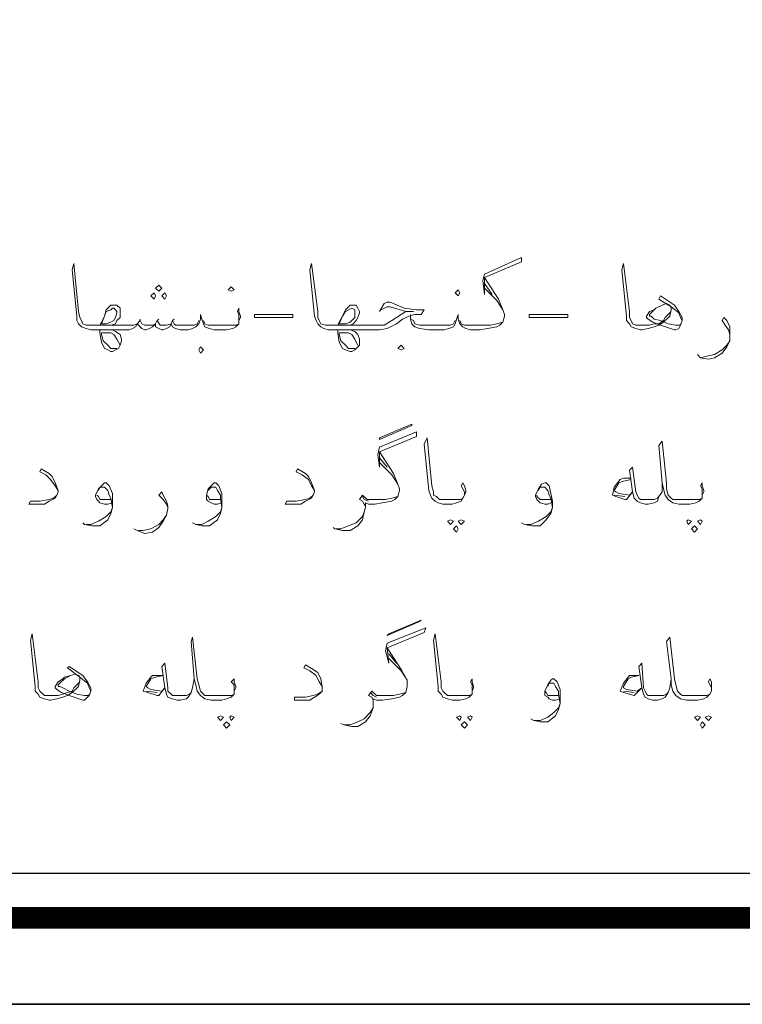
# Model space of a CAD drawing. Header units: inches. Extents: x 5.7 to 89.8, y 4 to 63.5.
# Tile 19 of 34: x 65.8 to 70.3, y 4 to 10.2. Entities that reach past the tile are written whole.
import ezdxf

# ---------------------------------------------------------------- set-up
doc = ezdxf.new("R2010")
doc.units = ezdxf.units.IN
doc.header["$MEASUREMENT"] = 0
doc.layers.add('PDF_KADR', color=7, linetype='Continuous')
doc.layers.add('PDF_textt', color=7, linetype='Continuous')

msp = doc.modelspace()

# ---------------------------------------------------------------- linework, layer by layer
at = {"layer": 'PDF_KADR', "lineweight": 25}
for points in [[(5.6952, 4.013), (89.7853, 4.013), (89.7853, 63.476), (5.6952, 63.476)], [(5.6952, 63.476), (89.7853, 63.476), (89.7853, 4.013), (5.6952, 4.013)], [(6.5139, 4.8317), (88.8414, 4.8317), (88.8414, 62.6574), (6.5139, 62.6574)]]:
    msp.add_lwpolyline(points, close=True, dxfattribs=at)
at = {"layer": 'PDF_KADR', "lineweight": 0, "const_width": 0.1348}
msp.add_lwpolyline([(6.2346, 62.9367), (6.2346, 4.5523), (89.1111, 4.5523), (89.1111, 62.9367)], close=True, dxfattribs=at)
at = {"layer": 'PDF_textt', "lineweight": 20}
for points in [[(68.2692, 8.3181), (68.2692, 8.2893), (68.2788, 8.2604), (68.298, 8.2411), (68.3269, 8.2315), (68.3847, 8.2218), (68.4521, 8.2218), (68.481, 8.2218), (68.5099, 8.2315), (68.5388, 8.2411), (68.5485, 8.2604), (68.5581, 8.2893), (68.5677, 8.3181), (68.5677, 8.2893), (68.5774, 8.2604), (68.5966, 8.2411), (68.6159, 8.2315), (68.6448, 8.2218), (68.6737, 8.2218), (68.7026, 8.2218), (68.7507, 8.2315), (68.8085, 8.2411), (68.8278, 8.2507), (68.847, 8.27), (68.8567, 8.3085), (68.8567, 8.3181), (68.847, 8.347), (68.8181, 8.4145), (68.7315, 8.5493), (68.9626, 8.6456), (68.9626, 8.6745), (68.7315, 8.5686), (68.7218, 8.53), (68.7315, 8.4434), (68.7315, 8.5493)], [(67.2001, 8.2796), (67.2001, 8.2893), (67.2001, 8.3181), (67.1905, 8.3374), (67.2001, 8.3567), (67.2001, 8.3374), (67.2097, 8.3085), (67.2097, 8.2989), (67.2001, 8.2796), (67.2001, 8.2604), (67.1808, 8.2411), (67.1616, 8.2315), (67.123, 8.2218), (67.0749, 8.2218), (67.046, 8.2218), (67.0171, 8.2315), (66.9882, 8.2411), (66.9786, 8.2604), (66.9689, 8.2893), (66.9593, 8.3181), (66.9593, 8.2893), (66.9497, 8.2604), (66.9304, 8.2411), (66.9112, 8.2315), (66.8823, 8.2218), (66.8534, 8.2218), (66.8341, 8.2218), (66.8052, 8.2315), (66.786, 8.2411), (66.7763, 8.2604), (66.7667, 8.2411), (66.7474, 8.2315), (66.7282, 8.2218), (66.7185, 8.2218), (66.6993, 8.2315), (66.68, 8.2411), (66.68, 8.2604), (66.6607, 8.2411), (66.6415, 8.2315), (66.6222, 8.2218), (66.6126, 8.2218), (66.5933, 8.2315), (66.5837, 8.2411), (66.5644, 8.2604), (66.5548, 8.2411), (66.5355, 8.2315), (66.5163, 8.2218), (66.5066, 8.2218), (66.4103, 8.2218), (66.3333, 8.2218), (66.2755, 8.2218), (66.2466, 8.2315), (66.2177, 8.2411), (66.1984, 8.2604), (66.1888, 8.2796), (66.1888, 8.3085), (66.1599, 8.5975), (66.1696, 8.636), (66.1984, 8.3374), (66.2081, 8.2989), (66.2177, 8.2796), (66.2273, 8.2604), (66.2466, 8.2507), (66.2755, 8.2507), (66.3333, 8.2507), (66.4103, 8.2507), (66.5066, 8.2507), (66.5259, 8.2507), (66.5452, 8.2507), (66.5644, 8.2604), (66.5837, 8.2796), (66.5933, 8.2604), (66.6126, 8.2507), (66.6319, 8.2507), (66.6607, 8.2507), (66.68, 8.2604), (66.6896, 8.2796), (66.7089, 8.2507), (66.7282, 8.2507), (66.7474, 8.2507), (66.7763, 8.2604), (66.786, 8.2796), (66.7956, 8.2604), (66.8052, 8.2507), (66.8341, 8.2507), (66.8534, 8.2507), (66.8919, 8.2507), (66.9208, 8.2507), (66.9401, 8.2604), (66.9497, 8.2796)], [(68.0765, 8.3374), (68.1054, 8.3856), (68.1247, 8.3952), (68.144, 8.3952), (68.2306, 8.3567), (68.3077, 8.347), (68.3558, 8.347), (68.3366, 8.3181), (68.298, 8.3181), (68.2595, 8.3085), (68.221, 8.2893), (68.1825, 8.2604), (68.1247, 8.2315), (68.0765, 8.2218), (67.9899, 8.2218), (67.8935, 8.2218), (67.8165, 8.2218), (67.7683, 8.2218), (67.7587, 8.2218), (67.7298, 8.2315), (67.7105, 8.2411), (67.6913, 8.2604), (67.6817, 8.2796), (67.672, 8.3085), (67.6431, 8.5975), (67.6528, 8.636), (67.6913, 8.3374), (67.6913, 8.2989), (67.7009, 8.2796), (67.7105, 8.2604), (67.7394, 8.2507), (67.7587, 8.2507), (67.7683, 8.2507), (67.8165, 8.2507), (67.8935, 8.2507), (67.9899, 8.2507), (68.0573, 8.2507), (68.1054, 8.2507), (68.1536, 8.2796), (68.2114, 8.3181), (68.2403, 8.3374), (68.2884, 8.3374), (68.2403, 8.3374), (68.144, 8.3663), (68.1247, 8.3663), (68.0862, 8.347)], [(69.9642, 8.2796), (69.9546, 8.2989), (69.945, 8.3278), (69.8968, 8.3663), (69.8198, 8.4145), (69.8294, 8.4337), (69.9161, 8.3759), (69.945, 8.3374), (69.9642, 8.2989), (69.9642, 8.2796), (69.9546, 8.2507), (69.945, 8.2315), (69.9257, 8.2218), (69.9161, 8.2218), (69.8294, 8.2507), (69.7813, 8.27), (69.7524, 8.2893), (69.7427, 8.2989), (69.7427, 8.3085), (69.762, 8.3374), (69.7909, 8.347), (69.8005, 8.3567), (69.839, 8.3759), (69.8679, 8.3856), (69.8872, 8.3759), (69.8968, 8.3567), (69.8968, 8.347), (69.8872, 8.3085), (69.8487, 8.27), (69.8198, 8.2507), (69.7909, 8.2411), (69.7524, 8.2315), (69.7138, 8.2218), (69.7042, 8.2218), (69.6753, 8.2315), (69.6464, 8.2411), (69.6368, 8.2604), (69.6175, 8.2796), (69.6175, 8.3085), (69.5886, 8.5975), (69.5983, 8.636), (69.6368, 8.3374), (69.6368, 8.2989), (69.6464, 8.2796), (69.656, 8.2604), (69.6753, 8.2507), (69.7042, 8.2507), (69.7138, 8.2507), (69.762, 8.2507), (69.7909, 8.2604), (69.8198, 8.2604), (69.8487, 8.2796), (69.8583, 8.2989), (69.8968, 8.3374)], [(68.7315, 8.5108), (68.7796, 8.4434)], [(68.7315, 8.4819), (68.8085, 8.4048), (68.847, 8.347)], [(66.3333, 8.2507), (66.3429, 8.27), (66.3622, 8.3085), (66.3718, 8.347), (66.3814, 8.3567), (66.4007, 8.3759), (66.42, 8.3759), (66.4296, 8.3759), (66.4392, 8.3759), (66.4585, 8.3567), (66.4585, 8.3374), (66.4585, 8.3278), (66.4585, 8.2989), (66.4392, 8.2796), (66.4296, 8.2604), (66.4007, 8.2507), (66.3814, 8.2507)], [(67.8165, 8.2507), (67.8261, 8.27), (67.8454, 8.3085), (67.8646, 8.347), (67.8743, 8.3567), (67.8935, 8.3759), (67.9032, 8.3759), (67.9224, 8.3759), (67.9321, 8.3759), (67.9417, 8.3567), (67.9513, 8.3374), (67.9513, 8.3278), (67.9417, 8.2989), (67.9321, 8.2796), (67.9128, 8.2604), (67.8935, 8.2507), (67.8646, 8.2507)], [(69.9546, 8.2604), (69.9546, 8.2507), (69.9354, 8.2507), (69.9257, 8.2507), (69.8776, 8.2604), (69.8294, 8.2796), (69.7909, 8.2893), (69.7716, 8.3085), (69.762, 8.3085), (69.762, 8.3181), (69.7716, 8.3278), (69.8005, 8.3567), (69.839, 8.3759)], [(70.2628, 8.1929), (70.2532, 8.2218), (70.2339, 8.2507), (70.2147, 8.2796), (70.2243, 8.2989), (70.2436, 8.2796), (70.2628, 8.2411), (70.2628, 8.2026), (70.2628, 8.1929), (70.2628, 8.1544), (70.2436, 8.1159), (70.2147, 8.0774), (70.1665, 8.0485), (70.128, 8.0388), (70.0798, 8.0485), (70.0606, 8.0677)], [(66.5837, 8.2893), (66.5837, 8.2796)], [(66.6993, 8.2893), (66.6896, 8.2796)], [(66.7956, 8.2893), (66.786, 8.2796)], [(66.9786, 8.2796), (66.9882, 8.2604), (67.0075, 8.2507), (67.0364, 8.2507), (67.0749, 8.2507), (67.1327, 8.2507), (67.1808, 8.2507), (67.2001, 8.2604)], [(68.5485, 8.2796), (68.5388, 8.2604), (68.5196, 8.2507), (68.4907, 8.2507), (68.4521, 8.2507), (68.4136, 8.2507), (68.3269, 8.2507), (68.298, 8.2604), (68.2884, 8.2796), (68.2692, 8.2893)], [(68.847, 8.27), (68.8085, 8.2604), (68.77, 8.2507), (68.7026, 8.2507), (68.6737, 8.2507), (68.6351, 8.2507), (68.6062, 8.2507), (68.587, 8.2604), (68.5774, 8.2796)], [(66.4103, 8.2218), (66.4296, 8.2122), (66.4585, 8.1929), (66.4681, 8.164), (66.4681, 8.1544), (66.4585, 8.1255), (66.4489, 8.1063), (66.4296, 8.0966), (66.4103, 8.087), (66.4007, 8.087), (66.3814, 8.0966), (66.3622, 8.1063), (66.3429, 8.1448), (66.3333, 8.2026), (66.3333, 8.2218)], [(66.4392, 8.1063), (66.4007, 8.1063), (66.3814, 8.1255), (66.3525, 8.1544), (66.3429, 8.1929), (66.3429, 8.2026), (66.4007, 8.2026), (66.42, 8.1929), (66.4392, 8.164), (66.4489, 8.1448), (66.4585, 8.1255)], [(67.8935, 8.2218), (67.9224, 8.2122), (67.9417, 8.1929), (67.9513, 8.164), (67.9513, 8.1544), (67.9513, 8.1255), (67.9321, 8.1063), (67.9224, 8.0966), (67.9032, 8.087), (67.8935, 8.087), (67.8646, 8.0966), (67.8454, 8.1063), (67.8261, 8.1448), (67.8165, 8.2026), (67.8165, 8.2218)], [(67.9224, 8.1063), (67.8839, 8.1063), (67.8646, 8.1255), (67.8358, 8.1544), (67.8261, 8.1929), (67.8261, 8.2026), (67.8839, 8.2026), (67.9032, 8.1929), (67.9224, 8.164), (67.9321, 8.1448), (67.9417, 8.1255)], [(70.0798, 8.0485), (70.1183, 8.0581), (70.1665, 8.0677), (70.2147, 8.0966), (70.2436, 8.1255), (70.2628, 8.1544)], [(67.7876, 6.989), (67.7972, 6.9794), (67.8454, 6.9698), (67.8935, 6.9698), (67.9417, 6.9987), (67.9706, 7.0372), (67.9802, 7.0854), (67.9899, 7.1142), (67.9899, 7.1431), (68.0091, 7.1335), (68.0187, 7.1335), (68.0476, 7.1335), (68.0958, 7.1431), (68.1536, 7.1528), (68.1728, 7.1624), (68.1921, 7.1817), (68.2017, 7.2202), (68.2017, 7.2298), (68.1921, 7.2587), (68.1632, 7.3261), (68.0765, 7.461), (68.3077, 7.5573), (68.3077, 7.5862), (68.0765, 7.4899), (68.0669, 7.4417), (68.0765, 7.3647), (68.0765, 7.461)], [(68.6062, 7.1913), (68.6062, 7.2106), (68.5966, 7.2298), (68.587, 7.2491), (68.5966, 7.2683), (68.6062, 7.2491), (68.6159, 7.2202), (68.6159, 7.2106), (68.6062, 7.1913), (68.5966, 7.172), (68.587, 7.1528), (68.5581, 7.1431), (68.5292, 7.1335), (68.481, 7.1335), (68.4714, 7.1335), (68.4425, 7.1431), (68.4233, 7.1528), (68.404, 7.172), (68.3944, 7.1913), (68.3847, 7.2202), (68.3558, 7.5091), (68.3751, 7.5477), (68.404, 7.2491), (68.4136, 7.2106), (68.4136, 7.1913), (68.4329, 7.1817), (68.4521, 7.1624), (68.4714, 7.1624), (68.481, 7.1624), (68.5292, 7.1624), (68.587, 7.1624), (68.5966, 7.172)], [(70.0895, 7.1913), (70.0895, 7.2106), (70.0895, 7.2298), (70.0798, 7.2491), (70.0895, 7.2683), (70.0895, 7.2491), (70.0991, 7.2202), (70.0991, 7.2106), (70.0895, 7.1913), (70.0895, 7.172), (70.0702, 7.1528), (70.0509, 7.1431), (70.0124, 7.1335), (69.9642, 7.1335), (69.945, 7.1335), (69.9065, 7.1431), (69.8776, 7.1624), (69.8583, 7.1913), (69.8487, 7.2298), (69.839, 7.2683), (69.8198, 7.4995), (69.839, 7.5284), (69.8679, 7.2683), (69.8679, 7.2298), (69.8776, 7.1913), (69.8968, 7.172), (69.9065, 7.1624), (69.945, 7.1624), (69.9642, 7.1624), (70.022, 7.1624), (70.0702, 7.1624), (70.0895, 7.172)], [(68.0765, 7.4224), (68.1247, 7.3647)], [(68.0765, 7.3936), (68.1536, 7.3165), (68.1921, 7.2587)], [(66.0732, 7.2202), (66.054, 7.2491), (66.0251, 7.2876), (65.9962, 7.3165), (65.9577, 7.3358), (65.9673, 7.355), (66.0155, 7.3261), (66.0347, 7.3069), (66.054, 7.2683), (66.0732, 7.2202), (66.0732, 7.2106), (66.0636, 7.1913), (66.054, 7.172), (66.0155, 7.1528), (65.9866, 7.1335), (65.9288, 7.1335), (65.8902, 7.1335), (65.8999, 7.1528), (65.9577, 7.1528), (66.0155, 7.1624), (66.0443, 7.172), (66.0636, 7.1913)], [(67.672, 7.2202), (67.6528, 7.2491), (67.6335, 7.2876), (67.595, 7.3165), (67.5564, 7.3358), (67.5661, 7.355), (67.6142, 7.3261), (67.6335, 7.3069), (67.6528, 7.2683), (67.672, 7.2202), (67.672, 7.2106), (67.6624, 7.1913), (67.6528, 7.172), (67.6142, 7.1528), (67.5853, 7.1335), (67.5276, 7.1335), (67.489, 7.1335), (67.4987, 7.1528), (67.5564, 7.1528), (67.6142, 7.1624), (67.6431, 7.172), (67.6624, 7.1913)], [(69.839, 7.2683), (69.839, 7.2106), (69.8198, 7.1817), (69.8101, 7.1528), (69.7909, 7.1431), (69.7524, 7.1335), (69.7427, 7.1335), (69.7331, 7.1335), (69.7042, 7.1431), (69.6849, 7.1528), (69.6657, 7.172), (69.656, 7.2106), (69.6368, 7.3454), (69.656, 7.3647), (69.6753, 7.2106), (69.6849, 7.1913), (69.6946, 7.172), (69.7042, 7.1624), (69.7331, 7.1624), (69.7427, 7.1624), (69.762, 7.1624), (69.7909, 7.1624), (69.8101, 7.172), (69.8198, 7.1817)], [(66.4103, 7.1431), (66.3814, 7.1335), (66.3622, 7.1335), (66.3333, 7.1431), (66.3237, 7.1528), (66.314, 7.1624), (66.3044, 7.1817), (66.3044, 7.1913), (66.3237, 7.2298), (66.3525, 7.2587), (66.3622, 7.2683), (66.3718, 7.2683), (66.3911, 7.2491), (66.4103, 7.2009), (66.4103, 7.1528), (66.4103, 7.1142), (66.4007, 7.0757), (66.3814, 7.0372), (66.3333, 6.9987), (66.2851, 6.9987), (66.237, 7.0083), (66.2273, 7.0179)], [(67.0941, 7.1431), (67.0653, 7.1335), (67.046, 7.1335), (67.0267, 7.1431), (67.0075, 7.1528), (66.9978, 7.1624), (66.9978, 7.1817), (66.9978, 7.1913), (67.0075, 7.2298), (67.0364, 7.2587), (67.046, 7.2683), (67.0556, 7.2683), (67.0749, 7.2491), (67.0941, 7.2009), (67.0941, 7.1528), (67.0941, 7.1142), (67.0845, 7.0757), (67.0653, 7.0372), (67.0171, 6.9987), (66.9689, 6.9987), (66.9304, 7.0083), (66.9112, 7.0179)], [(69.1456, 7.1431), (69.1263, 7.1335), (69.1071, 7.1335), (69.0782, 7.1431), (69.0685, 7.1528), (69.0589, 7.1624), (69.0493, 7.1817), (69.0493, 7.1913), (69.0685, 7.2298), (69.0878, 7.2587), (69.1071, 7.2683), (69.1167, 7.2683), (69.136, 7.2491), (69.1456, 7.2009), (69.1552, 7.1528), (69.1552, 7.1142), (69.1456, 7.0757), (69.1167, 7.0372), (69.0782, 6.9987), (69.03, 6.9987), (68.9819, 7.0083), (68.9626, 7.0179)], [(69.6464, 7.2876), (69.5983, 7.278), (69.5694, 7.2683), (69.5405, 7.2202), (69.5501, 7.2106), (69.5694, 7.2009), (69.6368, 7.1913), (69.656, 7.2106), (69.6175, 7.1624), (69.6079, 7.1624), (69.5501, 7.1817), (69.5308, 7.1913), (69.5405, 7.2395), (69.5694, 7.278), (69.579, 7.2876), (69.5983, 7.2972), (69.6464, 7.2972)], [(66.3237, 7.2202), (66.3333, 7.2395), (66.3525, 7.2395), (66.3622, 7.2395), (66.3814, 7.2202), (66.3911, 7.1913), (66.4007, 7.172), (66.4103, 7.1142), (66.4007, 7.0854), (66.3718, 7.0565), (66.3237, 7.0276), (66.2755, 7.0083), (66.2466, 7.0083)], [(66.4007, 7.1624), (66.3814, 7.1624), (66.3525, 7.1624), (66.3333, 7.1624), (66.3237, 7.1817), (66.314, 7.1913)], [(66.7571, 7.1142), (66.7474, 7.1335), (66.7282, 7.1624), (66.6993, 7.1913), (66.7185, 7.2106), (66.7282, 7.1913), (66.7474, 7.1528), (66.7571, 7.1239), (66.7571, 7.1046), (66.7474, 7.0661), (66.7282, 7.0276), (66.6993, 6.989), (66.6607, 6.9601), (66.6126, 6.9505), (66.5644, 6.9698), (66.5452, 6.9794)], [(67.0075, 7.2202), (67.0267, 7.2395), (67.0364, 7.2395), (67.0556, 7.2395), (67.0653, 7.2202), (67.0845, 7.1913), (67.0845, 7.172), (67.0941, 7.1142), (67.0845, 7.0854), (67.0556, 7.0565), (67.0075, 7.0276), (66.9689, 7.0083), (66.9304, 7.0083)], [(67.0845, 7.1624), (67.0653, 7.1624), (67.0364, 7.1624), (67.0171, 7.1624), (67.0075, 7.1817), (66.9978, 7.1913)], [(68.1921, 7.1817), (68.1536, 7.172), (68.1151, 7.1624), (68.0476, 7.1624), (68.0187, 7.1624), (67.9995, 7.1624), (67.9706, 7.1913), (67.9513, 7.1624), (67.9706, 7.1528), (67.9802, 7.1335), (67.9899, 7.1239)], [(69.0685, 7.2202), (69.0782, 7.2395), (69.0974, 7.2395), (69.1071, 7.2395), (69.1263, 7.2202), (69.136, 7.1913), (69.1456, 7.172), (69.1552, 7.1142), (69.1456, 7.0854), (69.1167, 7.0565), (69.0685, 7.0276), (69.0204, 7.0083), (68.9915, 7.0083)], [(69.1456, 7.1624), (69.1167, 7.1624), (69.0974, 7.1624), (69.0782, 7.1624), (69.0589, 7.1817), (69.0589, 7.1913)], [(69.6079, 7.1817), (69.5405, 7.1913)], [(68.0091, 7.1528), (67.9802, 7.1624), (67.9706, 7.1817)], [(67.8069, 6.9794), (67.8358, 6.9794), (67.8839, 6.9987), (67.9321, 7.0179), (67.9706, 7.0565), (67.9802, 7.0854)], [(66.5741, 6.9698), (66.603, 6.9698), (66.6511, 6.9794), (66.6993, 7.0083), (66.7282, 7.0372), (66.7474, 7.0661)], [(67.8358, 5.7659), (67.855, 5.7562), (67.9032, 5.7466), (67.9417, 5.7466), (67.9899, 5.7755), (68.0187, 5.814), (68.038, 5.8622), (68.038, 5.8911), (68.038, 5.92), (68.0573, 5.9103), (68.0765, 5.9103), (68.0958, 5.9103), (68.1536, 5.92), (68.2017, 5.9296), (68.221, 5.9392), (68.2403, 5.9585), (68.2499, 5.997), (68.2499, 6.0067), (68.2499, 6.0356), (68.2114, 6.103), (68.1247, 6.2378), (68.3558, 6.3341), (68.3655, 6.363), (68.1247, 6.2667), (68.1151, 6.2185), (68.1343, 6.1415), (68.1247, 6.2378)], [(66.2755, 5.9681), (66.2659, 5.9874), (66.2562, 6.0163), (66.2081, 6.0548), (66.131, 6.1126), (66.1407, 6.1222), (66.2273, 6.0644), (66.2562, 6.0259), (66.2755, 5.9874), (66.2755, 5.9681), (66.2659, 5.9392), (66.2562, 5.9296), (66.237, 5.9103), (66.2273, 5.9103), (66.1407, 5.9392), (66.0925, 5.9585), (66.0636, 5.9778), (66.054, 5.9874), (66.054, 5.997), (66.0732, 6.0259), (66.1021, 6.0452), (66.1118, 6.0548), (66.1503, 6.0644), (66.1792, 6.0741), (66.1984, 6.0644), (66.2081, 6.0548), (66.2081, 6.0356), (66.1984, 5.997), (66.1599, 5.9585), (66.131, 5.9392), (66.1021, 5.9296), (66.0636, 5.92), (66.0251, 5.9103), (66.0155, 5.9103), (65.9866, 5.92), (65.9577, 5.9296), (65.948, 5.9489), (65.9288, 5.9681), (65.9288, 5.997), (65.8999, 6.286), (65.9095, 6.3245), (65.948, 6.0259), (65.948, 5.9874), (65.9577, 5.9681), (65.9673, 5.9585), (65.9866, 5.9392), (66.0155, 5.9392), (66.0251, 5.9392), (66.0732, 5.9392), (66.1021, 5.9489), (66.131, 5.9585), (66.1599, 5.9681), (66.1696, 5.9874), (66.2081, 6.0259)], [(67.1712, 5.9681), (67.1712, 5.9874), (67.1712, 6.0067), (67.1519, 6.0259), (67.1712, 6.0452), (67.1712, 6.0259), (67.1808, 5.997), (67.1808, 5.9874), (67.1712, 5.9681), (67.1712, 5.9489), (67.1519, 5.9296), (67.123, 5.92), (67.0941, 5.9103), (67.046, 5.9103), (67.0267, 5.9103), (66.9882, 5.92), (66.9593, 5.9392), (66.9401, 5.9681), (66.9304, 6.0067), (66.9208, 6.0452), (66.9015, 6.2763), (66.9112, 6.3052), (66.9401, 6.0452), (66.9497, 6.0067), (66.9593, 5.9681), (66.9786, 5.9489), (66.9882, 5.9392), (67.0267, 5.9392), (67.046, 5.9392), (67.0941, 5.9392), (67.1519, 5.9392), (67.1712, 5.9489)], [(68.6544, 5.9681), (68.6544, 5.9874), (68.6544, 6.0067), (68.6448, 6.0259), (68.6544, 6.0452), (68.6544, 6.0259), (68.664, 5.997), (68.664, 5.9874), (68.6544, 5.9681), (68.6544, 5.9489), (68.6351, 5.9296), (68.6159, 5.92), (68.5774, 5.9103), (68.5292, 5.9103), (68.5003, 5.92), (68.4714, 5.9296), (68.4618, 5.9489), (68.4425, 5.9681), (68.4425, 5.997), (68.4136, 6.286), (68.4233, 6.3245), (68.4618, 6.0259), (68.4618, 5.9874), (68.4714, 5.9681), (68.481, 5.9585), (68.5003, 5.9392), (68.5292, 5.9392), (68.587, 5.9392), (68.6351, 5.9392), (68.6544, 5.9489)], [(70.1472, 5.9681), (70.1472, 5.9874), (70.1376, 6.0067), (70.128, 6.0259), (70.1376, 6.0452), (70.1472, 6.0259), (70.1472, 5.997), (70.1472, 5.9874), (70.1472, 5.9681), (70.1376, 5.9489), (70.1183, 5.9296), (70.0991, 5.92), (70.0606, 5.9103), (70.022, 5.9103), (69.9931, 5.9103), (69.9546, 5.92), (69.9257, 5.9392), (69.9065, 5.9681), (69.8968, 6.0067), (69.8968, 6.0452), (69.8679, 6.2763), (69.8872, 6.3052), (69.9161, 6.0452), (69.9257, 6.0067), (69.9354, 5.9681), (69.9546, 5.9489), (69.9642, 5.9392), (69.9931, 5.9392), (70.022, 5.9392), (70.0702, 5.9392), (70.1183, 5.9392), (70.1376, 5.9489)], [(68.1343, 6.1993), (68.1825, 6.1415)], [(68.1343, 6.1704), (68.2114, 6.0933), (68.2499, 6.0356)], [(66.9208, 6.0452), (66.9112, 5.9874), (66.9015, 5.9585), (66.8823, 5.9296), (66.8726, 5.92), (66.8341, 5.9103), (66.8148, 5.9103), (66.786, 5.92), (66.7571, 5.9296), (66.7474, 5.9489), (66.7378, 5.9874), (66.7185, 6.1222), (66.7378, 6.1415), (66.7571, 5.9874), (66.7571, 5.9681), (66.7763, 5.9489), (66.786, 5.9392), (66.8148, 5.9392), (66.8437, 5.9392), (66.8726, 5.9392), (66.8919, 5.9489), (66.9015, 5.9585)], [(67.7202, 5.997), (67.7009, 6.0259), (67.6817, 6.0644), (67.6431, 6.0933), (67.6046, 6.1126), (67.6142, 6.1319), (67.6624, 6.103), (67.6913, 6.0837), (67.7105, 6.0452), (67.7202, 5.997), (67.7202, 5.9874), (67.7202, 5.9681), (67.7009, 5.9489), (67.672, 5.9296), (67.6431, 5.9103), (67.5757, 5.9103), (67.5468, 5.9103), (67.5468, 5.9296), (67.6142, 5.9296), (67.6624, 5.9392), (67.6913, 5.9489), (67.7202, 5.9681)], [(69.8968, 6.0452), (69.8872, 5.9874), (69.8776, 5.9585), (69.8583, 5.9296), (69.839, 5.92), (69.8101, 5.9103), (69.7909, 5.9103), (69.7813, 5.9103), (69.7524, 5.92), (69.7331, 5.9296), (69.7235, 5.9489), (69.7138, 5.9874), (69.6946, 6.1222), (69.7138, 6.1415), (69.7235, 5.9874), (69.7331, 5.9681), (69.7427, 5.9489), (69.7524, 5.9392), (69.7813, 5.9392), (69.7909, 5.9392), (69.8101, 5.9392), (69.8487, 5.9392), (69.8679, 5.9489), (69.8776, 5.9585)], [(66.2659, 5.9489), (66.2659, 5.9392), (66.2466, 5.9392), (66.237, 5.9392), (66.1888, 5.9489), (66.1407, 5.9681), (66.1021, 5.9874), (66.0829, 5.997), (66.0732, 5.997), (66.0732, 6.0067), (66.0829, 6.0163), (66.1118, 6.0452), (66.1503, 6.0644)], [(69.2034, 5.92), (69.1745, 5.9103), (69.1552, 5.9103), (69.136, 5.92), (69.1263, 5.9296), (69.1071, 5.9392), (69.1071, 5.9585), (69.1071, 5.9681), (69.1263, 6.0067), (69.1456, 6.0356), (69.1552, 6.0452), (69.1649, 6.0452), (69.1841, 6.0259), (69.2034, 5.9778), (69.2034, 5.9296), (69.2034, 5.8911), (69.1938, 5.8526), (69.1745, 5.814), (69.1263, 5.7755), (69.0782, 5.7755), (69.0397, 5.7851), (69.0204, 5.7948)], [(66.6896, 5.9585), (66.6222, 5.9681)], [(68.2403, 5.9585), (68.2017, 5.9489), (68.1632, 5.9392), (68.1054, 5.9392), (68.0765, 5.9392), (68.0669, 5.9392), (68.0573, 5.9392), (68.0284, 5.9681), (68.0091, 5.9392), (68.0284, 5.9296), (68.038, 5.9103), (68.038, 5.9007)], [(69.1263, 5.997), (69.136, 6.0163), (69.1456, 6.0163), (69.1649, 6.0163), (69.1745, 5.997), (69.1938, 5.9681), (69.1938, 5.9489), (69.2034, 5.8911), (69.1938, 5.8622), (69.1649, 5.8333), (69.1263, 5.8044), (69.0782, 5.7851), (69.0397, 5.7851)], [(69.1938, 5.9392), (69.1745, 5.9392), (69.1456, 5.9392), (69.1263, 5.9392), (69.1167, 5.9585), (69.1071, 5.9681)], [(69.6657, 5.9585), (69.5983, 5.9681)], [(68.0573, 5.9296), (68.038, 5.9392), (68.0187, 5.9585)], [(67.855, 5.7562), (67.8935, 5.7562), (67.9417, 5.7755), (67.9802, 5.7948), (68.0187, 5.8333), (68.038, 5.8622)]]:
    msp.add_lwpolyline(points, dxfattribs=at)
for points in [[(66.6993, 8.4626), (66.7185, 8.4819), (66.6993, 8.5011), (66.68, 8.4819)], [(67.1519, 8.4626), (67.1712, 8.4722), (67.1519, 8.4915), (67.1327, 8.4722)], [(66.6704, 8.4145), (66.68, 8.4337), (66.6704, 8.453), (66.6511, 8.4337)], [(66.7378, 8.4145), (66.7474, 8.4337), (66.7378, 8.453), (66.7185, 8.4337)], [(68.5677, 8.4337), (68.5774, 8.453), (68.5677, 8.4722), (68.5485, 8.453)], [(66.3429, 8.2604), (66.3622, 8.3085), (66.3718, 8.3374), (66.4007, 8.347), (66.4103, 8.3567), (66.42, 8.3567), (66.4296, 8.347), (66.4392, 8.3374), (66.4392, 8.3278), (66.4296, 8.2989), (66.42, 8.2796), (66.4007, 8.27), (66.3718, 8.2604)], [(67.2964, 8.3181), (67.5372, 8.3181), (67.5372, 8.2989), (67.2964, 8.2989)], [(67.8261, 8.2604), (67.8454, 8.3085), (67.8646, 8.3374), (67.8839, 8.347), (67.9032, 8.3567), (67.9224, 8.347), (67.9224, 8.3374), (67.9224, 8.3278), (67.9224, 8.2989), (67.9032, 8.2796), (67.8935, 8.27), (67.8646, 8.2604)], [(69.0108, 8.3181), (69.2515, 8.3181), (69.2515, 8.2989), (69.0108, 8.2989)], [(66.9593, 8.0774), (66.9786, 8.0966), (66.9593, 8.1159), (66.9497, 8.0966)], [(68.2114, 8.0966), (68.2306, 8.1063), (68.2114, 8.1255), (68.1921, 8.1063)], [(68.0765, 7.5477), (68.2788, 7.6343), (68.2788, 7.6247), (68.0765, 7.538)], [(68.5196, 7.0372), (68.5388, 7.0276), (68.5196, 7.0083), (68.5003, 7.0276)], [(68.587, 7.0372), (68.6062, 7.0276), (68.587, 7.0083), (68.5677, 7.0276)], [(70.0028, 7.0372), (70.022, 7.0276), (70.0028, 7.0083), (69.9931, 7.0276)], [(70.0798, 7.0372), (70.0895, 7.0276), (70.0798, 7.0083), (70.0606, 7.0276)], [(68.5581, 6.9987), (68.5677, 6.9794), (68.5581, 6.9601), (68.5388, 6.9794)], [(70.0413, 6.9987), (70.0606, 6.9794), (70.0413, 6.9601), (70.022, 6.9794)], [(68.1343, 6.3245), (68.3366, 6.4112), (68.3269, 6.4015), (68.1247, 6.3149)], [(66.7378, 5.9874), (66.6993, 5.9392), (66.6896, 5.9392), (66.6319, 5.9585), (66.603, 5.9681), (66.6222, 6.0163), (66.6511, 6.0548), (66.6607, 6.0644), (66.68, 6.0644), (66.7282, 6.0644), (66.68, 6.0548), (66.6511, 6.0452), (66.6222, 5.997), (66.6319, 5.9874), (66.6511, 5.9778), (66.7185, 5.9681)], [(69.7138, 5.9874), (69.6657, 5.9392), (69.5983, 5.9585), (69.579, 5.9681), (69.5983, 6.0163), (69.6272, 6.0548), (69.6368, 6.0644), (69.656, 6.0644), (69.6946, 6.0644), (69.6464, 6.0548), (69.6272, 6.0452), (69.5983, 5.997), (69.5983, 5.9874), (69.6175, 5.9778), (69.6849, 5.9681)], [(67.0845, 5.814), (67.1038, 5.8044), (67.0845, 5.7851), (67.0653, 5.8044)], [(67.1519, 5.814), (67.1712, 5.8044), (67.1519, 5.7851), (67.1423, 5.8044)], [(68.5774, 5.814), (68.587, 5.8044), (68.5774, 5.7851), (68.5581, 5.8044)], [(68.6448, 5.814), (68.6544, 5.8044), (68.6448, 5.7851), (68.6255, 5.8044)], [(70.0606, 5.814), (70.0798, 5.8044), (70.0606, 5.7851), (70.0413, 5.8044)], [(70.128, 5.814), (70.1472, 5.8044), (70.128, 5.7851), (70.1087, 5.8044)], [(67.123, 5.7755), (67.1423, 5.7562), (67.123, 5.737), (67.1038, 5.7562)], [(68.6062, 5.7755), (68.6255, 5.7562), (68.6062, 5.737), (68.587, 5.7562)], [(70.0895, 5.7755), (70.1087, 5.7562), (70.0895, 5.737), (70.0798, 5.7562)]]:
    msp.add_lwpolyline(points, close=True, dxfattribs=at)

doc.saveas('drawing.dxf')
